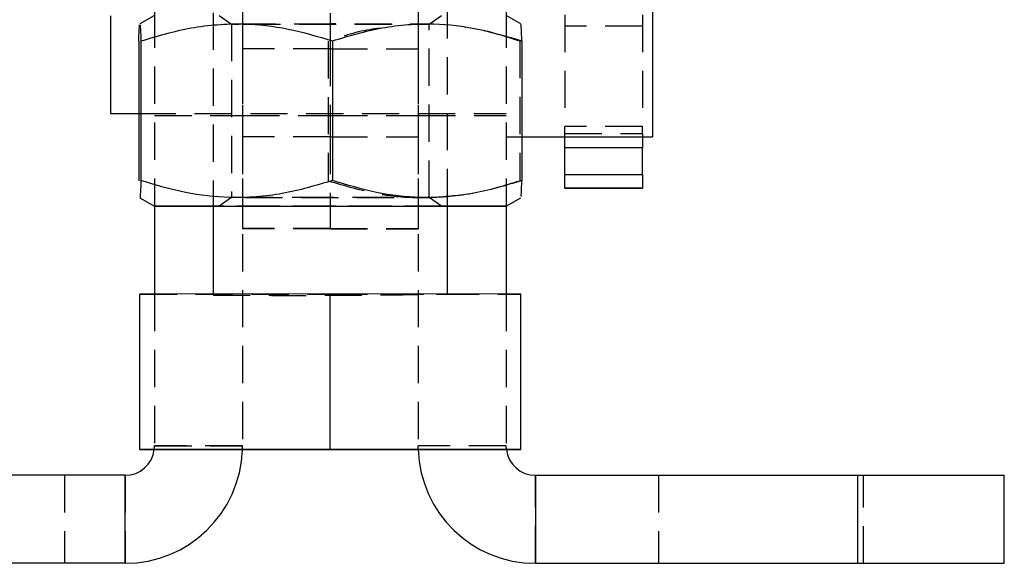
# Model space of a CAD drawing. Extents: x 68 to 409, y 19 to 281.
# Tile 5 of 8: x 229 to 262, y 137 to 155. Entities that reach past the tile are written whole.
import ezdxf

# ---------------------------------------------------------------- set-up
doc = ezdxf.new("R2010")
doc.units = 0
doc.linetypes.add('HIDDEN', pattern=[1.905, 1.27, -0.635])
doc.layers.get('0').update_dxf_attribs({"linetype": 'CONTINUOUS'})

msp = doc.modelspace()

# ---------------------------------------------------------------- linework, layer by layer
at = {"color": 7, "linetype": 'HIDDEN'}
for p, q in [((233.21, 159.4882), (233.21, 149.0155)), ((236.21, 159.4882), (236.21, 140.8369)), ((242.2098, 159.4882), (242.2098, 140.8369)), ((245.2098, 159.4882), (245.2098, 149.0155)), ((235.2099, 157.5155), (235.2099, 149.0155)), ((236.2099, 157.502), (236.2099, 154.3778)), ((239.2099, 157.502), (239.2099, 154.3778)), ((242.2099, 157.502), (242.2099, 154.3778)), ((243.2099, 149.0155), (243.2099, 157.5155)), ((247.2099, 157.4431), (247.2099, 151.7283)), ((249.8599, 157.4431), (249.8599, 151.7283)), ((235.4193, 155.5155), (235.8349, 155.2246)), ((242.5849, 155.2246), (243.0005, 155.5155)), ((235.8349, 155.2246), (235.8349, 149.3065)), ((242.5849, 149.3065), (242.5849, 155.2246)), ((249.8599, 155.152), (247.2099, 155.152)), ((239.1361, 154.6421), (239.1361, 149.8806)), ((245.6727, 154.6442), (245.6727, 149.8826)), ((239.2099, 154.3778), (236.2099, 154.3778)), ((236.2099, 154.3778), (236.2099, 151.3755)), ((239.2099, 154.3778), (239.2099, 151.3755)), ((239.2099, 154.3778), (242.2099, 154.3778)), ((242.2099, 154.3778), (242.2099, 151.3755)), ((232.6733, 152.1733), (245.2098, 152.1733)), ((233.21, 152.1046), (236.21, 152.1046)), ((236.2099, 152.1046), (239.2099, 152.1046)), ((239.2099, 152.1046), (242.2099, 152.1046)), ((242.2098, 152.1046), (245.2098, 152.1046)), ((249.8599, 151.7283), (247.2099, 151.7283)), ((247.2099, 151.4915), (247.2099, 151.7283)), ((249.8599, 151.4915), (249.8599, 151.7283)), ((239.2099, 151.3755), (236.2099, 151.3755)), ((236.2099, 151.3755), (236.2099, 148.2513)), ((239.2099, 151.3755), (239.2099, 148.2513)), ((239.2099, 151.3755), (242.2099, 151.3755)), ((242.2099, 151.3755), (242.2099, 148.2513)), ((245.2098, 151.3796), (245.7465, 151.3796)), ((247.2099, 151.4915), (249.8599, 151.4915)), ((247.2099, 151.3796), (247.2099, 151.4915)), ((249.8599, 151.4915), (249.8599, 151.3796)), ((235.8349, 149.3065), (235.4193, 149.0155)), ((243.0005, 149.0155), (242.5849, 149.3065)), ((239.2099, 148.2513), (236.2099, 148.2513)), ((236.2099, 148.2513), (236.2099, 148.2395)), ((239.2099, 148.2395), (236.2099, 148.2395)), ((239.2099, 148.2513), (239.2099, 148.2395)), ((239.2099, 148.2513), (242.2099, 148.2513)), ((239.2099, 148.2395), (242.2099, 148.2395)), ((242.2099, 148.2513), (242.2099, 148.2395)), ((232.7099, 146.0134), (239.2099, 146.0113)), ((233.21, 146.0178), (233.21, 140.8369)), ((235.2099, 146.0185), (235.2099, 146.0155)), ((239.2099, 146.0113), (245.7099, 146.0134)), ((243.2099, 146.0155), (243.2099, 146.0185)), ((245.2098, 146.0178), (245.2098, 140.8369)), ((233.2023, 140.7133), (233.21, 140.8369)), ((236.21, 140.8369), (233.21, 140.8369)), ((233.21, 140.8369), (236.21, 140.8369)), ((236.2081, 140.7123), (236.21, 140.8369)), ((242.2117, 140.7123), (242.2098, 140.8369)), ((245.2098, 140.8369), (242.2098, 140.8369)), ((245.2174, 140.7133), (245.2098, 140.8369)), ((239.2099, 140.7113), (239.2099, 140.7198)), ((230.1426, 139.8369), (230.1426, 136.8369)), ((232.21, 139.8369), (232.21, 136.8369)), ((246.2098, 136.8369), (246.2098, 139.8369)), ((250.4099, 139.8369), (250.4099, 136.8369)), ((257.2099, 136.8369), (257.2099, 139.8369)), ((257.4099, 136.8369), (257.4099, 139.8369))]:
    msp.add_line(p, q, dxfattribs=at)
at = {"color": 7, "linetype": 'CONTINUOUS'}
for p, q in [((250.2098, 157.7296), (250.2098, 151.3796)), ((231.7098, 155.5099), (231.7098, 152.1733)), ((233.2099, 155.5155), (232.7096, 155.2267)), ((245.7103, 155.2267), (245.2099, 155.5155)), ((232.6733, 154.6442), (232.6733, 149.8827)), ((232.7471, 154.6485), (232.7471, 149.8869)), ((239.2837, 154.6505), (239.2837, 149.889)), ((245.7465, 154.6484), (245.7465, 149.8868)), ((231.7098, 152.1733), (232.6733, 152.1733)), ((245.7465, 151.3796), (250.2098, 151.3796)), ((247.2099, 151.0035), (247.2099, 151.3796)), ((249.8599, 151.3796), (249.8599, 151.0035)), ((249.8599, 151.0035), (247.2099, 151.0035)), ((247.2099, 150.0934), (247.2099, 151.0035)), ((249.8599, 150.0934), (249.8599, 151.0035)), ((247.2099, 150.0934), (249.8599, 150.0934)), ((247.2099, 149.6341), (247.2099, 150.0934)), ((249.8599, 150.0934), (249.8599, 149.6341)), ((249.8599, 149.6341), (247.2099, 149.6341)), ((247.2099, 149.6341), (247.2099, 149.6335)), ((247.2099, 149.6335), (249.8599, 149.6335)), ((249.8599, 149.6341), (249.8599, 149.6335)), ((232.7095, 149.3044), (233.2099, 149.0155)), ((245.2099, 149.0155), (245.7101, 149.3044)), ((233.21, 149.0155), (233.21, 146.0178)), ((235.2099, 149.0155), (235.2099, 146.0185)), ((243.2099, 146.0185), (243.2099, 149.0155)), ((245.2098, 149.0155), (245.2098, 146.0178)), ((239.2099, 146.0198), (232.7099, 146.0177)), ((232.7099, 140.7177), (232.7099, 146.0177)), ((239.2099, 140.7198), (239.2099, 146.0198)), ((245.7099, 146.0177), (239.2099, 146.0198)), ((245.7099, 140.7177), (245.7099, 146.0177)), ((239.2099, 140.7198), (232.7099, 140.7177)), ((232.7099, 140.7177), (232.7099, 140.7134)), ((232.7099, 140.7134), (239.2099, 140.7113)), ((245.7099, 140.7177), (239.2099, 140.7198)), ((239.2099, 140.7113), (245.7099, 140.7134)), ((245.7099, 140.7134), (245.7099, 140.7177)), ((232.21, 139.8369), (221.2099, 139.8369)), ((232.21, 136.8369), (232.21, 139.8369)), ((246.2098, 139.8369), (246.2098, 136.8369)), ((246.2098, 139.8369), (257.2099, 139.8369)), ((257.2099, 136.8369), (257.2099, 139.8369)), ((257.2099, 139.8369), (262.2099, 139.8369)), ((262.2099, 136.8369), (262.2099, 139.8369)), ((232.21, 136.8369), (221.2099, 136.8369)), ((246.2098, 136.8369), (257.2099, 136.8369)), ((257.2099, 136.8369), (262.2099, 136.8369))]:
    msp.add_line(p, q, dxfattribs=at)
at = {"color": 7, "linetype": 'HIDDEN', "flags": 128}
for points in [[(236.149, 155.2254), (235.9775, 155.2251), (235.8637, 155.2248), (235.8364, 155.2245), (235.8966, 155.2242), (236.0426, 155.2239), (236.1005, 155.2238)], [(239.2431, 155.2265), (238.7013, 155.2264), (238.1727, 155.2264), (237.6709, 155.2262), (237.209, 155.2261), (236.7989, 155.2259), (236.4513, 155.2257), (236.2238, 155.2254)], [(236.2393, 155.2237), (236.2706, 155.2236), (236.5747, 155.2234), (236.9471, 155.2231), (237.3781, 155.223), (237.8565, 155.2228), (238.37, 155.2227), (238.9052, 155.2227), (239.4484, 155.2227), (239.9853, 155.2227), (240.5022, 155.2228), (240.9856, 155.2229), (241.423, 155.2231), (241.8031, 155.2233), (242.116, 155.2236), (242.3536, 155.2239), (242.5099, 155.2242), (242.5806, 155.2245), (242.5641, 155.2248), (242.4607, 155.2251), (242.2731, 155.2254), (242.0062, 155.2256), (241.6668, 155.2259), (241.2638, 155.2261), (240.8076, 155.2262), (240.3101, 155.2264), (239.784, 155.2264), (239.2431, 155.2265), (239.2431, 155.2265)], [(239.1767, 149.3046), (238.6358, 149.3047), (238.1097, 149.3047), (237.6121, 149.3049), (237.1559, 149.305), (236.753, 149.3052), (236.4136, 149.3055), (236.1467, 149.3057), (235.9591, 149.306), (235.8557, 149.3063), (235.8391, 149.3066), (235.9099, 149.3069), (236.0661, 149.3072), (236.3038, 149.3075), (236.6167, 149.3077), (236.9968, 149.308), (237.4342, 149.3081), (237.9176, 149.3083), (238.4345, 149.3084), (238.9714, 149.3084), (239.5145, 149.3084), (240.0498, 149.3084), (240.5632, 149.3083), (241.0417, 149.3081), (241.4727, 149.3079), (241.845, 149.3077), (242.1492, 149.3075), (242.3772, 149.3072), (242.5232, 149.3069), (242.5833, 149.3066), (242.5561, 149.3063), (242.4422, 149.306), (242.2447, 149.3057), (241.9685, 149.3054), (241.6208, 149.3052), (241.2108, 149.305), (240.7489, 149.3048), (240.2471, 149.3047), (239.7185, 149.3047), (239.1767, 149.3046)], [(243.2099, 149.013), (243.1443, 149.013), (242.5696, 149.0127), (241.9458, 149.0125), (241.2822, 149.0124), (240.5884, 149.0123), (239.8745, 149.0122), (239.1509, 149.0122), (238.4281, 149.0122), (237.7168, 149.0123), (237.0272, 149.0124), (236.3694, 149.0126), (235.7531, 149.0128), (235.2099, 149.013)], [(239.1726, 149.0134), (239.7516, 149.0134), (240.318, 149.0135), (240.8583, 149.0136), (241.3601, 149.0138), (241.8114, 149.014), (242.2018, 149.0142), (242.522, 149.0145), (242.7646, 149.0148), (242.9238, 149.0151), (242.9961, 149.0154), (242.9795, 149.0158), (242.8747, 149.0161), (242.6839, 149.0164), (242.4117, 149.0167), (242.0644, 149.0169), (241.6502, 149.0172), (241.1789, 149.0174), (240.6614, 149.0175), (240.1098, 149.0176), (239.5372, 149.0177), (238.9569, 149.0177), (238.3825, 149.0176), (237.8275, 149.0175), (237.305, 149.0174), (236.827, 149.0172), (236.405, 149.017), (236.0486, 149.0167), (235.7664, 149.0164), (235.5649, 149.0161), (235.4488, 149.0158), (235.4209, 149.0155), (235.4817, 149.0152), (235.63, 149.0148), (235.8622, 149.0145), (236.1728, 149.0143), (236.5547, 149.014), (236.9987, 149.0138), (237.4946, 149.0136), (238.0307, 149.0135), (238.5944, 149.0134), (239.1726, 149.0134)]]:
    msp.add_lwpolyline(points, dxfattribs=at)
at = {"color": 7, "linetype": 'CONTINUOUS', "flags": 128}
for points in [[(235.2099, 149.013), (235.1872, 149.013), (234.6799, 149.0133), (234.2387, 149.0137), (233.87, 149.014), (233.5791, 149.0144), (233.3704, 149.0148), (233.2468, 149.0152), (233.2102, 149.0156), (233.261, 149.016), (233.3986, 149.0164), (233.621, 149.0168), (233.9248, 149.0171), (234.3057, 149.0175), (234.7582, 149.0178), (235.2755, 149.0181), (235.8502, 149.0183), (236.4739, 149.0185), (237.1375, 149.0187), (237.8313, 149.0188), (238.5453, 149.0189), (239.2689, 149.0189)], [(239.2689, 149.0189), (239.9916, 149.0189), (240.703, 149.0188), (241.3926, 149.0187), (242.0503, 149.0185), (242.6667, 149.0183), (243.2326, 149.018), (243.7399, 149.0178), (244.1811, 149.0174), (244.5498, 149.0171), (244.8406, 149.0167), (245.0494, 149.0163), (245.173, 149.0159), (245.2096, 149.0155), (245.1587, 149.0151), (245.0211, 149.0147), (244.7988, 149.0143), (244.4949, 149.0139), (244.114, 149.0136), (243.6616, 149.0133), (243.2099, 149.013)]]:
    msp.add_lwpolyline(points, dxfattribs=at)
at = {"color": 7, "linetype": 'HIDDEN'}
msp.add_arc((237.8369, 486.7632), 340.7897, 269.558288, 270.901589, dxfattribs=at)
at = {"color": 7, "linetype": 'CONTINUOUS'}
for centre, radius, start, end in [((232.21, 140.8369), 1, 270, 352.89824), ((232.21, 140.8369), 4, 270, 358.21484), ((246.2098, 140.8369), 4, 181.78516, 270), ((246.2098, 140.8369), 1, 187.10176, 270)]:
    msp.add_arc(centre, radius, start, end, dxfattribs=at)
for points, knots in [([(232.7471, 154.6485), (233.3144, 154.8169), (234.1717, 155.0715), (235.3502, 155.2181), (236.4581, 155.2481), (237.7855, 155.0983), (238.7813, 154.8007), (239.2837, 154.6505)], [0, 0, 0, 0, 0.2645337, 0.3998105, 0.5350628, 0.7654011, 1, 1, 1, 1]), ([(239.2837, 154.6505), (239.8445, 154.8186), (240.6922, 155.0726), (241.8574, 155.2185), (242.9528, 155.2478), (244.2652, 155.0972), (245.2497, 154.7989), (245.7465, 154.6484)], [0, 0, 0, 0, 0.2645338, 0.3998106, 0.5350631, 0.7654013, 1, 1, 1, 1]), ([(245.7465, 154.6484), (245.744, 154.7182), (245.7354, 154.9585), (245.7235, 155.1585), (245.7138, 155.237), (245.7104, 155.2249), (245.7103, 155.2244)], [0, 0, 0, 0, 0.2104151, 0.7245317, 0.9880071, 1, 1, 1, 1]), ([(232.6733, 154.6442), (232.6779, 154.7722), (232.6872, 155.0293), (232.6968, 155.1383), (232.7017, 155.193)], [0, 0, 0, 0, 0.4975963, 1, 1, 1, 1]), ([(232.7096, 155.187), (232.7133, 155.1939), (232.7234, 155.2129), (232.7359, 154.9583), (232.7446, 154.7172), (232.7471, 154.6485)], [0, 0, 0, 0, 0.2866096, 0.79650376, 1, 1, 1, 1]), ([(232.7471, 149.8869), (232.7446, 149.8169), (232.7361, 149.5758), (232.7241, 149.3715), (232.714, 149.294), (232.7101, 149.3089), (232.7095, 149.3113)], [0, 0, 0, 0, 0.2028148, 0.6983616, 0.9523199, 1, 1, 1, 1]), ([(239.2837, 149.889), (238.7164, 149.7205), (237.8591, 149.466), (236.6806, 149.3193), (235.5727, 149.2893), (234.2453, 149.4391), (233.2495, 149.7367), (232.7471, 149.8869)], [0, 0, 0, 0, 0.2645335, 0.3998105, 0.5350629, 0.7654012, 1, 1, 1, 1]), ([(245.7465, 149.8868), (245.1856, 149.7188), (244.338, 149.4647), (243.1728, 149.3189), (242.0774, 149.2896), (240.7649, 149.4402), (239.7804, 149.7385), (239.2837, 149.889)], [0, 0, 0, 0, 0.2645336, 0.3998104, 0.5350629, 0.7654011, 1, 1, 1, 1]), ([(245.7101, 149.345), (245.7134, 149.3397), (245.7231, 149.3242), (245.7353, 149.576), (245.744, 149.8179), (245.7465, 149.8868)], [0, 0, 0, 0, 0.2647017, 0.7902537, 1, 1, 1, 1])]:
    msp.add_open_spline(points, degree=3, knots=knots, dxfattribs=at)
at = {"color": 7, "linetype": 'HIDDEN'}
for points, knots in [([(240.9289, 155.0789), (240.8363, 155.0694), (240.2268, 155.007), (239.6366, 154.8096), (239.1361, 154.6421)], [0, 0, 0, 0, 0.1518551, 1, 1, 1, 1]), ([(245.6727, 154.6442), (245.1069, 154.8247), (244.4887, 155.0219), (243.8531, 155.0988), (243.7992, 155.1054)], [0, 0, 0, 0, 0.915244, 1, 1, 1, 1]), ([(239.1361, 149.8806), (239.7034, 149.7145), (240.5608, 149.4635), (241.6128, 149.3204), (242.0843, 149.3156), (242.2566, 149.3139)], [0, 0, 0, 0, 0.5537244, 0.8368871, 1, 1, 1, 1]), ([(242.8106, 149.3241), (243.2617, 149.3597), (244.2314, 149.4364), (245.1704, 149.7271), (245.6727, 149.8826)], [0, 0, 0, 0, 0.46511184, 1, 1, 1, 1])]:
    msp.add_open_spline(points, degree=3, knots=knots, dxfattribs=at)

doc.saveas('drawing.dxf')
